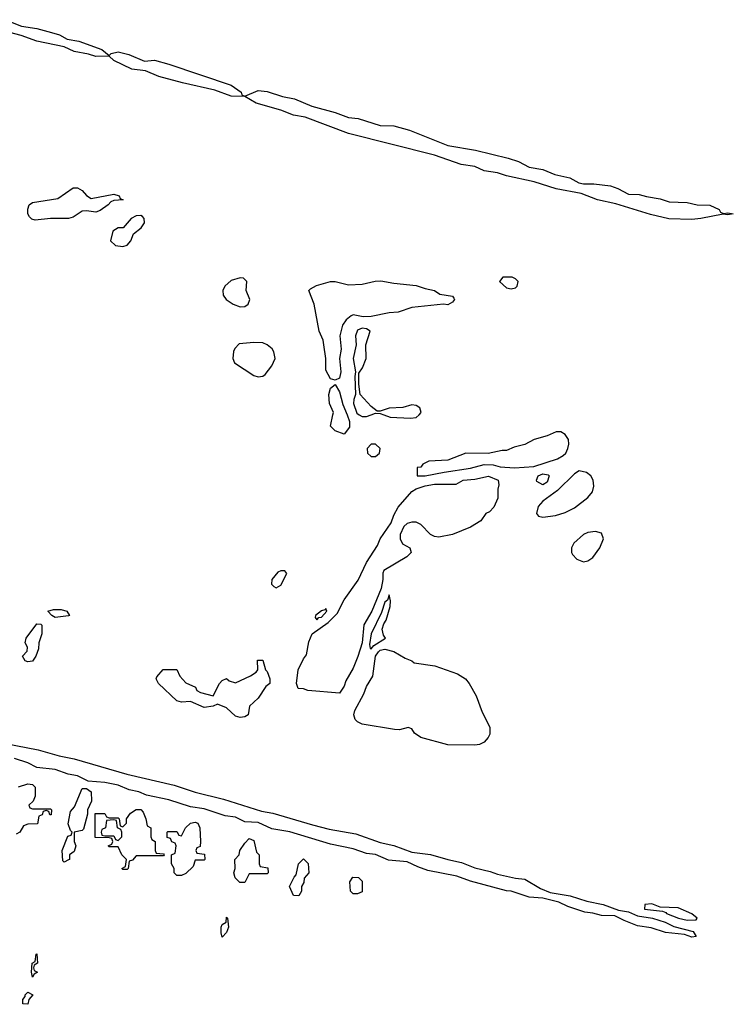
# Model space of a CAD drawing. Header units: inches. Extents: x 2792272 to 2951639, y 860504 to 1033803.
# Tile 53 of 209: x 2830474 to 2833634, y 1007388 to 1011750. Entities that reach past the tile are written whole.
import ezdxf

# ---------------------------------------------------------------- set-up
doc = ezdxf.new("R2010")
doc.units = ezdxf.units.IN
doc.header["$MEASUREMENT"] = 0
doc.layers.add('C8030', color=7, linetype='Continuous')
doc.layers.add('C8031', color=7, linetype='Continuous')

msp = doc.modelspace()

# ---------------------------------------------------------------- linework, layer by layer
at = {"layer": 'C8030', "color": 4}
for points, elevation in [([(2831923.1, 1010000), (2831934.9, 1009970), (2831934.6, 1009945.4), (2831910, 1009914), (2831870, 1009929.5), (2831849.3, 1009950), (2831860.4, 1010000)], 8), ([(2831977.7, 1010000), (2831990, 1009992), (2832010, 1009992.7), (2832030.8, 1010000)], 12), ([(2832086.5, 1010000), (2832114, 1009990), (2832204.2, 1009984.2), (2832230, 1009987.2), (2832242, 1010000)], 12), ([(2830410, 1008544.2), (2830555.5, 1008515.5), (2830648.3, 1008488.3), (2830715.1, 1008475.1), (2830947.9, 1008407.9), (2831158.2, 1008358.2), (2831250, 1008328.1), (2831376.7, 1008296.7), (2831544.2, 1008244.2), (2831594.8, 1008234.8), (2831770, 1008183.6), (2831844.6, 1008164.6), (2831962.8, 1008142.8), (2832070, 1008104.6), (2832130, 1008091.7), (2832210, 1008062.6), (2832292.4, 1008052.4), (2832370, 1008028.9), (2832430, 1008017), (2832490, 1007992.7), (2832556.7, 1007976.7), (2832590, 1007964), (2832670, 1007946.3), (2832710, 1007942.4), (2832780.6, 1007900.6), (2832823.4, 1007883.4), (2832911.2, 1007868.8), (2832984.6, 1007844.6), (2833057.3, 1007830), (2833125.1, 1007805.1), (2833170, 1007797.7), (2833210, 1007780.2), (2833276.3, 1007770), (2833331.9, 1007751.9), (2833370, 1007733.4), (2833456.3, 1007710), (2833470, 1007689), (2833450, 1007685.6), (2833417.5, 1007697.5), (2833333.7, 1007706.3), (2833270, 1007726.4), (2833210, 1007736.3), (2833150, 1007759.2), (2833110, 1007780.5), (2833050, 1007781.5), (2833012.2, 1007792.2), (2832976, 1007796), (2832901, 1007821), (2832861.1, 1007841.1), (2832790, 1007858.7), (2832730, 1007863.1), (2832650, 1007889.8), (2832630, 1007891.1), (2832470, 1007933.1), (2832410, 1007956.4), (2832281.5, 1007981.5), (2832236.6, 1007996.6), (2832190, 1008019.1), (2832106.7, 1008026.7), (2832050, 1008051.1), (2832010, 1008056), (2831950, 1008077.2), (2831850, 1008098), (2831670, 1008152.3), (2831590, 1008164.8), (2831530, 1008193), (2831470, 1008196.9), (2831430, 1008216.4), (2831383.6, 1008223.6), (2831290, 1008253.7), (2831230, 1008262.6), (2831133.7, 1008293.7), (2831034.8, 1008314.8), (2831001.2, 1008330), (2830958.5, 1008338.5), (2830910, 1008358.3), (2830850, 1008371.1), (2830776.6, 1008376.6), (2830730, 1008400.4), (2830688.1, 1008408.1), (2830630, 1008428), (2830550, 1008436.9), (2830510, 1008458.5), (2830450, 1008476.4)], 8), ([(2830468.4, 1008351.6), (2830510, 1008364.7), (2830530, 1008362), (2830542, 1008350), (2830542, 1008310), (2830532.7, 1008287.3), (2830514, 1008270), (2830518, 1008258), (2830530, 1008254), (2830610, 1008254), (2830614, 1008250), (2830612.7, 1008227.3), (2830607.3, 1008227.3), (2830602, 1008242), (2830590, 1008246), (2830578, 1008242), (2830572.7, 1008227.3), (2830558, 1008222), (2830552.7, 1008187.3), (2830510, 1008186), (2830490, 1008178), (2830474, 1008150), (2830458, 1008142)], 8)]:
    msp.add_lwpolyline(points, dxfattribs=dict(at, elevation=elevation))
for points, elevation in [([(2832850, 1009925.1), (2832810, 1009906), (2832752, 1009890), (2832710, 1009868.7), (2832663.6, 1009856.4), (2832630, 1009842), (2832610, 1009842), (2832548.9, 1009828.9), (2832450, 1009829.4), (2832370, 1009799), (2832285.4, 1009794.6), (2832259.6, 1009780.4), (2832250, 1009768), (2832234, 1009766), (2832234, 1009730), (2832270, 1009729), (2832353.6, 1009746.4), (2832470, 1009762.8), (2832530, 1009779.3), (2832570, 1009778.4), (2832602, 1009770), (2832665.5, 1009765.5), (2832750, 1009770.2), (2832855.7, 1009804.3), (2832881.1, 1009818.9), (2832892, 1009830), (2832900.5, 1009850), (2832905.1, 1009870), (2832903.5, 1009890), (2832890, 1009913), (2832870, 1009924)], 12), ([(2832050, 1009869.4), (2832030, 1009869.4), (2832013, 1009850), (2832013.4, 1009830), (2832030, 1009815.5), (2832050, 1009815.5), (2832066.6, 1009830), (2832069.4, 1009850)], 12), ([(2832330, 1009458.3), (2832310, 1009460.5), (2832292.3, 1009470), (2832250, 1009514), (2832230, 1009524.5), (2832210, 1009524.5), (2832190, 1009518), (2832175.1, 1009504.9), (2832159.3, 1009470), (2832158, 1009450), (2832168.2, 1009428.2), (2832201, 1009410), (2832206.8, 1009390), (2832187.7, 1009370), (2832086, 1009310), (2832081.3, 1009298.7), (2832081.7, 1009270), (2832075, 1009230), (2832033.2, 1009130), (2831998, 1009070), (2831990.9, 1008990), (2831970.7, 1008929.3), (2831950, 1008877.6), (2831918.5, 1008821.5), (2831910, 1008797.2), (2831890, 1008766.6), (2831750, 1008778), (2831730, 1008786), (2831707.3, 1008787.3), (2831699, 1008810), (2831707.4, 1008870), (2831730, 1008919.1), (2831743.5, 1008936.5), (2831754, 1008994), (2831768.7, 1009030), (2831840.4, 1009079.6), (2831880.1, 1009119.9), (2831910, 1009180.3), (2831973.2, 1009266.8), (2832010, 1009344.9), (2832058.9, 1009421.1), (2832069.8, 1009450.2), (2832118.5, 1009521.5), (2832130, 1009554.8), (2832150, 1009590.5), (2832210, 1009659.6), (2832230, 1009672.3), (2832270, 1009685.2), (2832310, 1009692.3), (2832407, 1009693), (2832438, 1009710), (2832490, 1009714.9), (2832550, 1009727.7), (2832592, 1009710), (2832596, 1009690), (2832591.3, 1009670), (2832591.3, 1009630), (2832574, 1009590), (2832554, 1009570), (2832538, 1009562), (2832516.3, 1009530), (2832470, 1009501.7), (2832390.7, 1009470)], 8), ([(2832790, 1009689), (2832764, 1009704), (2832762, 1009710), (2832769.2, 1009730), (2832790, 1009737.6), (2832814.4, 1009734.4), (2832818.8, 1009730), (2832810, 1009702)], 8), ([(2832951.9, 1009751.9), (2832930, 1009738.4), (2832855.9, 1009664.1), (2832790, 1009617.3), (2832770, 1009593.3), (2832763.1, 1009563.1), (2832770.6, 1009550.6), (2832790, 1009546.8), (2832846.3, 1009553.7), (2832890, 1009566.8), (2832930, 1009587.3), (2832990, 1009633.4), (2833010, 1009658.8), (2833016.6, 1009683.4), (2833013, 1009710), (2833002.9, 1009730), (2832984.4, 1009744.4)], 12), ([(2833023.1, 1009483.1), (2832990, 1009478.4), (2832970, 1009469.5), (2832928.2, 1009431.8), (2832918, 1009410), (2832917.4, 1009390), (2832921.6, 1009381.6), (2832940.7, 1009360.7), (2832970, 1009348.8), (2832990, 1009353), (2833012.5, 1009367.5), (2833042.7, 1009410), (2833059, 1009450), (2833050, 1009475.3)], 12), ([(2831630, 1009308.7), (2831616.9, 1009303.1), (2831590.8, 1009270), (2831588.2, 1009250), (2831599.3, 1009239.3), (2831610, 1009233.4), (2831630, 1009244.4), (2831656.4, 1009296.4), (2831648, 1009308)], 12), ([(2832110, 1009202), (2832102, 1009178), (2832090, 1009169), (2832075.6, 1009124.4), (2832030, 1009029.3), (2832022.4, 1008982.4), (2832025.1, 1008965.1), (2832030, 1008963), (2832042.5, 1008977.5), (2832093.2, 1009010), (2832084.2, 1009024.2), (2832078.7, 1009050), (2832085.8, 1009074.2), (2832097, 1009090), (2832114, 1009150), (2832116.2, 1009176.2)], 12), ([(2830630, 1009101.2), (2830615.3, 1009110), (2830598, 1009130), (2830622.9, 1009137.1), (2830657.5, 1009137.5), (2830682, 1009130), (2830694, 1009110), (2830690, 1009108.7)], 8), ([(2831830, 1009142), (2831824.5, 1009135.5), (2831810, 1009132), (2831784, 1009110), (2831782, 1009102), (2831790, 1009092), (2831798, 1009102), (2831810, 1009103.1), (2831833.3, 1009130)], 12), ([(2830510, 1008905.2), (2830498, 1008910), (2830486, 1008930), (2830507.3, 1008952.7), (2830508, 1008970), (2830498, 1008990), (2830502, 1009010), (2830550, 1009074), (2830567.3, 1009072.7), (2830571.6, 1009068.4), (2830572, 1009030), (2830558, 1008990), (2830556.9, 1008963.1), (2830544.7, 1008930), (2830530, 1008909)], 8), ([(2832490, 1008536.8), (2832370, 1008537.6), (2832249.9, 1008569.9), (2832222.7, 1008590), (2832210, 1008609), (2832194, 1008614), (2832155.2, 1008604.8), (2832134.1, 1008605.9), (2831990, 1008629.8), (2831970, 1008639.8), (2831959.8, 1008650), (2831953.6, 1008670), (2831957.7, 1008690), (2831997, 1008763), (2832010, 1008796.3), (2832038, 1008842), (2832049.8, 1008929.8), (2832062.8, 1008950), (2832070, 1008956.3), (2832090, 1008961.1), (2832130, 1008951.2), (2832180.9, 1008920.9), (2832210.8, 1008910), (2832220.9, 1008900.9), (2832312.5, 1008887.5), (2832412.1, 1008852.1), (2832447.6, 1008830), (2832464.7, 1008810), (2832494.6, 1008754.6), (2832521.7, 1008681.7), (2832555.6, 1008615.6), (2832555.3, 1008584.7), (2832548.8, 1008570), (2832530, 1008549.8), (2832510, 1008539.8)], 8), ([(2831450, 1008659.3), (2831430, 1008665.2), (2831390, 1008702), (2831350, 1008718), (2831330.9, 1008709.1), (2831290, 1008702.7), (2831230, 1008729), (2831190, 1008726), (2831170, 1008733.2), (2831088.9, 1008808.9), (2831078, 1008830), (2831080.4, 1008839.6), (2831108.4, 1008871.6), (2831170, 1008872), (2831182, 1008842), (2831210, 1008812), (2831252.7, 1008792.7), (2831258, 1008778), (2831274, 1008770), (2831330, 1008754), (2831358, 1008810), (2831370, 1008822), (2831390, 1008832), (2831401, 1008821), (2831430, 1008812), (2831496.4, 1008843.6), (2831520.4, 1008859.6), (2831528, 1008870), (2831527.3, 1008912.7), (2831550, 1008912), (2831562, 1008870), (2831570, 1008862), (2831581, 1008830), (2831581, 1008810), (2831564, 1008796), (2831530, 1008744), (2831491.1, 1008708.9), (2831484.7, 1008670), (2831470, 1008661.2)], 8), ([(2830670, 1008018), (2830664, 1008024), (2830662, 1008070), (2830687.3, 1008132.7), (2830702, 1008138), (2830706, 1008150), (2830698, 1008158), (2830688, 1008188), (2830698, 1008242), (2830716.4, 1008263.6), (2830750, 1008344.7), (2830770, 1008344.7), (2830790.6, 1008330), (2830791.3, 1008288.7), (2830774, 1008250), (2830774, 1008230), (2830756, 1008164), (2830750, 1008158), (2830714, 1008150), (2830714, 1008110), (2830722, 1008090), (2830715.3, 1008064.7), (2830694, 1008050), (2830694, 1008030), (2830690, 1008028)], 8), ([(2830930, 1007986), (2830926, 1007990), (2830942, 1007998), (2830946, 1008030), (2830926, 1008050), (2830910, 1008086), (2830870, 1008086), (2830866, 1008090), (2830882, 1008098), (2830886, 1008110), (2830882, 1008122), (2830870, 1008126), (2830807.3, 1008127.3), (2830807.3, 1008232.7), (2830850, 1008234), (2830858, 1008218), (2830870, 1008214), (2830910, 1008214), (2830914, 1008210), (2830918, 1008178), (2830930, 1008174), (2830946, 1008190), (2830946, 1008210), (2830964.7, 1008235.3), (2830990, 1008251.3), (2831010, 1008251.3), (2831019.8, 1008239.8), (2831032, 1008210), (2831038, 1008178), (2831054, 1008170), (2831054, 1008130), (2831058, 1008118), (2831074, 1008110), (2831074, 1008070), (2831078, 1008058), (2831110, 1008054), (2831114, 1008050), (2831110, 1008046), (2830990, 1008046), (2830972.7, 1008027.3), (2830958, 1008022), (2830954, 1007990), (2830950, 1007986)], 8), ([(2830890, 1008206), (2830858, 1008202), (2830854, 1008170), (2830838, 1008162), (2830834, 1008150), (2830838, 1008138), (2830850, 1008134), (2830890, 1008134), (2830898, 1008118), (2830910, 1008114), (2830926, 1008130), (2830926, 1008150), (2830922, 1008162), (2830906, 1008170), (2830902, 1008202)], 8), ([(2831170, 1007958), (2831158, 1007970), (2831158, 1007990), (2831146, 1008010), (2831146, 1008050), (2831162, 1008058), (2831166, 1008090), (2831162, 1008102), (2831147.3, 1008107.3), (2831142, 1008122), (2831127.3, 1008127.3), (2831126, 1008150), (2831130, 1008154), (2831170, 1008154), (2831178, 1008138), (2831190, 1008134), (2831208, 1008170), (2831229.3, 1008190.7), (2831250, 1008194.8), (2831262, 1008190), (2831271.3, 1008170), (2831274, 1008110), (2831272.7, 1008087.3), (2831258, 1008082), (2831254, 1008070), (2831258, 1008058), (2831292.7, 1008052.7), (2831294, 1008030), (2831290, 1008026), (2831250, 1008026), (2831242, 1007998), (2831210, 1007968), (2831190, 1007958)], 8), ([(2831470, 1007928), (2831448.4, 1007928.4), (2831428.4, 1007948.4), (2831422, 1007970), (2831428, 1007990), (2831426, 1008030), (2831446, 1008050), (2831448, 1008070), (2831470, 1008102), (2831490, 1008122), (2831510, 1008114), (2831522, 1008062), (2831534, 1008050), (2831534, 1008010), (2831538, 1007998), (2831572.7, 1007992.7), (2831574, 1007970), (2831570, 1007966), (2831490, 1007966)], 8), ([(2831710, 1007868), (2831686, 1007870), (2831668, 1007910), (2831688.4, 1007951.6), (2831698, 1007962), (2831708, 1008010), (2831730, 1008032), (2831751.6, 1008011.6), (2831754, 1007970), (2831732.7, 1007947.3), (2831731.6, 1007928.4), (2831722, 1007910), (2831722, 1007890)], 8), ([(2831950, 1007878), (2831938, 1007890), (2831935.3, 1007930), (2831949.1, 1007950.9), (2831974, 1007950), (2831990, 1007934), (2831990, 1007886), (2831970, 1007878)], 8), ([(2833272.9, 1007832.9), (2833242, 1007830), (2833241, 1007810), (2833321, 1007801), (2833335.3, 1007795.3), (2833338, 1007790), (2833391.3, 1007770), (2833430, 1007761.3), (2833470, 1007762), (2833474, 1007770), (2833450, 1007789), (2833390, 1007815.3), (2833310, 1007819)], 12), ([(2831370, 1007686), (2831365.2, 1007705.2), (2831366, 1007730), (2831370, 1007742), (2831388, 1007752), (2831390, 1007774), (2831394, 1007770), (2831398, 1007730), (2831390, 1007706)], 8), ([(2830530, 1007508), (2830526, 1007530), (2830528, 1007570), (2830542, 1007578), (2830546, 1007610), (2830550, 1007612), (2830552, 1007570), (2830538, 1007562), (2830534, 1007550), (2830538, 1007538), (2830552, 1007530), (2830538, 1007522)], 8), ([(2830510, 1007388), (2830488, 1007390), (2830488, 1007410), (2830498, 1007422), (2830498, 1007430), (2830510, 1007442), (2830531, 1007430), (2830514, 1007410)], 8)]:
    msp.add_lwpolyline(points, close=True, dxfattribs=dict(at, elevation=elevation))
at = {"layer": 'C8031', "color": 4}
for points, elevation in [([(2830410, 1011750.4), (2830481.8, 1011721.8), (2830550, 1011712), (2830614.3, 1011694.3), (2830650, 1011683.1), (2830683.7, 1011663.7), (2830735.4, 1011655.4), (2830838, 1011618), (2830870, 1011591.3), (2830879.3, 1011600.7), (2830910, 1011608.2), (2830956.2, 1011596.2), (2831026.4, 1011566.4), (2831070, 1011570.4), (2831133.4, 1011553.4), (2831410, 1011460.3), (2831454.8, 1011430), (2831458, 1011418), (2831470, 1011411), (2831530, 1011436.4), (2831570, 1011432.7), (2831638, 1011410), (2831690, 1011400.4), (2831767.9, 1011367.9), (2831870, 1011338.7), (2831930, 1011316.5), (2831973.1, 1011313.1), (2832070, 1011281.7), (2832130, 1011280.3), (2832200.6, 1011260.6), (2832370, 1011193.4), (2832492.4, 1011172.4), (2832636.9, 1011136.9), (2832682, 1011122), (2832730, 1011097), (2832790, 1011087.2), (2832843.9, 1011063.9), (2832910.3, 1011050.3), (2832950, 1011028), (2832970, 1011023), (2833016.6, 1011023.4), (2833090, 1011014.9), (2833122.9, 1011002.9), (2833170, 1010977.6), (2833216.5, 1010976.5), (2833250, 1010966.4), (2833310, 1010957.1), (2833350, 1010943.1), (2833430, 1010940.5), (2833474, 1010930), (2833530, 1010928.5), (2833571.3, 1010910), (2833578, 1010898), (2833590, 1010891.3), (2833610, 1010894.8), (2833634, 1010890), (2833610, 1010886), (2833589.1, 1010889.1), (2833490, 1010869.7), (2833450, 1010865.4), (2833347.9, 1010867.9), (2833266.9, 1010886.9), (2833114.1, 1010934.1), (2833032.3, 1010952.3), (2832960.7, 1010980.7), (2832850, 1011001.7), (2832752.1, 1011032.1), (2832630, 1011059.1), (2832590, 1011072.3), (2832530, 1011080.5), (2832490, 1011100.5), (2832428.2, 1011108.2), (2832310, 1011149.7), (2831930, 1011246), (2831738.2, 1011318.2), (2831686.8, 1011326.8), (2831630, 1011349.8), (2831520.6, 1011380.6), (2831470, 1011409.5), (2831410, 1011411.3), (2831337.4, 1011437.4), (2831194, 1011470), (2831090, 1011499.2), (2831030, 1011524.4), (2830970, 1011531.3), (2830890, 1011569.6), (2830870, 1011589.4), (2830810, 1011586.6), (2830778, 1011598), (2830714, 1011610), (2830670, 1011629.6), (2830550, 1011655.1), (2830479.8, 1011679.8), (2830289.2, 1011730)], 8), ([(2832242, 1010000), (2832251.5, 1010010), (2832246, 1010030), (2832230, 1010040.7), (2832210, 1010044.5), (2832170, 1010032.7), (2832110, 1010029), (2832070, 1010015.3), (2832056.4, 1010016.4), (2832030, 1010037.2), (2831982, 1010090), (2831975.5, 1010135.5), (2831976, 1010184), (2831991.4, 1010208.6), (2832007.3, 1010250), (2832006, 1010310), (2832025.2, 1010370), (2832010, 1010380.9), (2831990, 1010384.2), (2831970, 1010374.7), (2831960.3, 1010350), (2831963.7, 1010310), (2831950.4, 1010250), (2831961, 1010190), (2831958, 1010170), (2831961, 1010090), (2831952.8, 1010067.2), (2831952.2, 1010050), (2831967, 1010007), (2831977.7, 1010000)], 12), ([(2831860.4, 1010000), (2831862.7, 1010010), (2831845.6, 1010050), (2831842.9, 1010090), (2831850, 1010118), (2831870, 1010134), (2831890, 1010102), (2831905.3, 1010045.3), (2831923.1, 1010000)], 8), ([(2832030.8, 1010000), (2832050, 1010006.8), (2832070, 1010006), (2832086.5, 1010000)], 12)]:
    msp.add_lwpolyline(points, dxfattribs=dict(at, elevation=elevation))
for points, elevation in [([(2830790, 1010958), (2830890, 1010978), (2830914, 1010970), (2830918, 1010958), (2830931.6, 1010951.6), (2830891.1, 1010948.9), (2830876.9, 1010943.1), (2830866, 1010930), (2830830, 1010904.5), (2830810, 1010898), (2830770, 1010904), (2830750, 1010902), (2830710, 1010876), (2830690, 1010869.6), (2830610, 1010869.4), (2830542.5, 1010862.5), (2830527, 1010867), (2830516.5, 1010876.5), (2830509, 1010890), (2830509.1, 1010910.9), (2830515.3, 1010930), (2830530, 1010941), (2830642.5, 1010957.5), (2830710, 1011004.9), (2830730, 1011004.9), (2830750, 1010993.4), (2830770, 1010971)], 8), ([(2831010, 1010882.7), (2830990, 1010882), (2830967.3, 1010870), (2830931.3, 1010828.7), (2830910, 1010828), (2830886.4, 1010813.6), (2830876, 1010770), (2830898, 1010750), (2830930, 1010744.9), (2830950, 1010750.8), (2830966, 1010770), (2830978, 1010802), (2831011.4, 1010828.6), (2831026, 1010850), (2831025.2, 1010870), (2831018, 1010878)], 12), ([(2831450, 1010607.3), (2831410, 1010595.4), (2831382, 1010570), (2831373.7, 1010550), (2831374.4, 1010530), (2831387.7, 1010510), (2831418.8, 1010490), (2831450, 1010478.4), (2831470, 1010479.3), (2831486, 1010490), (2831492.3, 1010510), (2831477.2, 1010550), (2831479.3, 1010590), (2831464.5, 1010604.5)], 12), ([(2832370, 1010486.6), (2832350, 1010489.3), (2832210, 1010474.5), (2832150, 1010455.1), (2832110, 1010451.8), (2832030, 1010435.1), (2831994, 1010434), (2831950, 1010442), (2831942, 1010438), (2831919.8, 1010420.2), (2831902.8, 1010397.2), (2831890.8, 1010350), (2831897.3, 1010290), (2831890.5, 1010249.5), (2831896.4, 1010190), (2831890, 1010162), (2831870, 1010154), (2831850, 1010159), (2831830, 1010198), (2831829.3, 1010250), (2831821.2, 1010310), (2831817.2, 1010330), (2831799.6, 1010370), (2831778, 1010490), (2831754, 1010550), (2831762, 1010558), (2831787.8, 1010572.2), (2831850, 1010590.3), (2831870.3, 1010590.3), (2831930, 1010576.3), (2831990, 1010578.8), (2832047.8, 1010592.2), (2832073.5, 1010593.5), (2832130, 1010583), (2832230, 1010573.4), (2832270, 1010558.8), (2832310, 1010550.7), (2832334.4, 1010534.4), (2832390, 1010524.7), (2832396.3, 1010516.3), (2832398.8, 1010510), (2832390, 1010499)], 8), ([(2832655.3, 1010610), (2832614, 1010610), (2832598, 1010590), (2832630, 1010562.8), (2832650, 1010557.3), (2832670, 1010562), (2832677, 1010570), (2832680.9, 1010590), (2832670, 1010602.7)], 12), ([(2831510, 1010320.7), (2831446, 1010314), (2831426, 1010294), (2831419.8, 1010280.2), (2831417.1, 1010250), (2831424.9, 1010230), (2831510, 1010174.4), (2831530, 1010167.4), (2831550, 1010170.4), (2831561.1, 1010178.9), (2831590, 1010217.3), (2831605.1, 1010250), (2831599.1, 1010279.1), (2831591.5, 1010291.5), (2831570, 1010309.6), (2831550, 1010318)], 12)]:
    msp.add_lwpolyline(points, close=True, dxfattribs=dict(at, elevation=elevation))

doc.saveas('drawing.dxf')
